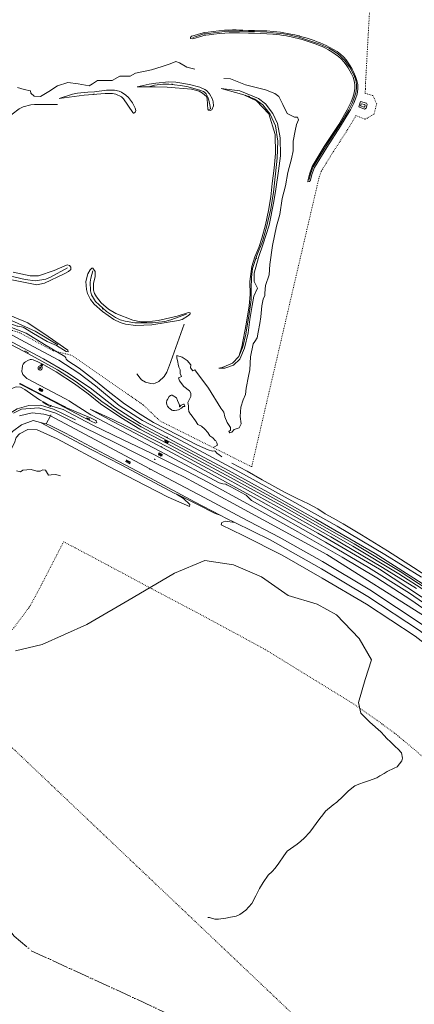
# Model space of a CAD drawing. Header units: metres. Extents: x 64961 to 73789, y 403835 to 410663.
# Tile 86 of 135: x 71247 to 71812, y 406616 to 408023. Entities that reach past the tile are written whole.
import ezdxf

# ---------------------------------------------------------------- set-up
doc = ezdxf.new("R2010")
doc.units = ezdxf.units.M
doc.linetypes.add('ACAD_ISO05W100', pattern=[33, 24, -3, 0, -3, 0, -3])
doc.linetypes.add('PERCEELGRENS', pattern=[2.5, 1, -1.5])
for name, color, linetype, lineweight in [('B-GEO-OG-BEEK-G', 253, 'Continuous', 0), ('B-GEO-OG-GRENS_burggem-G', 253, 'ACAD_ISO05W100', 0), ('B-GEO-OG-GRENS_perceel-G', 253, 'PERCEELGRENS', 0), ('B-GEO-OG-OVLIJNOBJ-G', 253, 'Continuous', 0), ('B-GEO-OG-RASTER-G', 253, 'WZE_AFRASTERING', 0), ('B-GEO-OG-SLOOT_kant-G', 253, 'Continuous', 0), ('B-GEO-OG-TALUD-S', 253, 'Continuous', 0), ('B-GEO-OG-VERH_gesl-S', 253, 'Continuous', 0), ('B-GEO-OG-VERH_kntgesl-G', 253, 'Continuous', 0), ('B-GEO-OG-VERH_kntopen-G', 253, 'Continuous', 0), ('B-GEO-OG-VERH_open-S', 253, 'Continuous', 0)]:
    doc.layers.add(name, color=color, linetype=linetype, lineweight=lineweight)
doc.linetypes.add('WZE_AFRASTERING', pattern='A,9,-1.72,[205,WZE.shx,S=0.155,R=0,X=0,Y=0],-3.28', length=14)

# ---------------------------------------------------------------- blocks, each defined once
blk = doc.blocks.new('S04')
at = {"color": 0}
for p, q in [((0, 0.5), (0.5, 0.5)), ((0, 0.3), (1, 0.3)), ((0, 0), (0.5, 0)), ((0, -0.3), (1, -0.3)), ((0, -0.5), (0.5, -0.5))]:
    blk.add_line(p, q, dxfattribs=at)
blk = doc.blocks.new('S014')
at = {"color": 0}
for p, q in [((0, -0.8), (4.2, 1.7)), ((0, 0.6), (1.8, 1.7)), ((5.1, -1.5), (0, 1.4)), ((2.6, -1.5), (0, 0)), ((1.1, -1.5), (6.1, 1.4)), ((6.1, -0.8), (1.9, 1.7)), ((3.5, -1.5), (6.1, 0)), ((6.1, 0.7), (4.4, 1.7))]:
    blk.add_line(p, q, dxfattribs=at)
blk = doc.blocks.new('S024')
at = {"color": 0}
for p, q in [((0, 1.2), (6.7, 1.2)), ((0, 0), (6.7, 0)), ((0.2, 1.2), (0.2, 0)), ((1.2, 1.5), (1.2, 1.2)), ((1.2, 0), (1.2, -1.2)), ((2.3, 1.2), (2.3, 0)), ((3.3, 1.5), (3.3, 1.2)), ((3.3, 0), (3.3, -1.2)), ((4.4, 1.2), (4.4, 0)), ((5.4, 1.5), (5.4, 1.2)), ((5.4, 0), (5.4, -1.2)), ((6.5, 1.2), (6.5, 0)), ((0, -1.2), (6.7, -1.2)), ((0.2, -1.2), (0.2, -1.5)), ((2.3, -1.2), (2.3, -1.5)), ((4.4, -1.2), (4.4, -1.5)), ((6.5, -1.2), (6.5, -1.5))]:
    blk.add_line(p, q, dxfattribs=at)
blk = doc.blocks.new('S022')
at = {"color": 0}
for p, q in [((0, 1.2), (0.3, 1.2)), ((0.3, -2.3), (0.3, 2.3)), ((0.3, 2.1), (1.5, 2.1)), ((0.3, 0), (1.5, 0)), ((1.5, -2.3), (1.5, 2.3)), ((1.5, 1.1), (1.8, 1.1)), ((0, -1.1), (0.3, -1.1)), ((0.3, -2.1), (1.5, -2.1)), ((1.5, -1), (1.8, -1))]:
    blk.add_line(p, q, dxfattribs=at)
blk = doc.blocks.new('S016')
at = {"color": 0, "linetype": 'Continuous'}
for points in [[(0, -0.4), (2.6, 1.1)], [(2.6, -1.2), (0, 0.4)], [(5.1, -1.2), (1.1, 1.1)], [(1.1, -1.2), (5.1, 1.1)], [(6.2, -0.4), (3.5, 1.1)], [(3.5, -1.2), (6.2, 0.4)]]:
    blk.add_lwpolyline(points, dxfattribs=at)

msp = doc.modelspace()

# ---------------------------------------------------------------- linework, layer by layer
at = {"layer": 'B-GEO-OG-BEEK-G'}
for points in [[(71493.281, 408000), (71493.173, 407999.969), (71491.678, 407998.135), (71491.65, 407996.604), (71494.737, 407995.918), (71507.863, 408000)], [(71551.693, 408008.809), (71546.267, 408008.7), (71540.195, 408008.357), (71532.081, 408007.605), (71523.858, 408006.642), (71516.625, 408005.684), (71511.479, 408004.95), (71509.52, 408004.657), (71493.281, 408000)], [(71507.863, 408000), (71511.497, 408001.13), (71513.349, 408001.368), (71518.215, 408001.967), (71525.063, 408002.757), (71532.859, 408003.567), (71540.569, 408004.227), (71546.637, 408004.576), (71552.043, 408004.726)], [(71647.373, 408000), (71646.711, 408000.179), (71640.854, 408001.614), (71634.978, 408002.904), (71630.01, 408003.881), (71625.024, 408004.751), (71620.009, 408005.513), (71614.952, 408006.163), (71609.842, 408006.698), (71600.929, 408007.36), (71591.964, 408007.769), (71583.086, 408008.021), (71574.437, 408008.21), (71566.156, 408008.434), (71561.431, 408008.606), (71556.678, 408008.755), (71551.693, 408008.809)], [(71552.043, 408004.726), (71556.998, 408004.728), (71561.713, 408004.636), (71574.53, 408004.271), (71583.031, 408004.019), (71591.766, 408003.696), (71600.598, 408003.256), (71609.391, 408002.651), (71614.335, 408002.214), (71619.23, 408001.689), (71624.082, 408001.06), (71628.9, 408000.308), (71630.55, 408000)], [(71630.55, 408000), (71633.69, 407999.414), (71639.495, 407998.119), (71645.271, 407996.626), (71651.018, 407994.97), (71656.738, 407993.19), (71662.43, 407991.322), (71666.788, 407989.842), (71671.119, 407988.303), (71675.412, 407986.673), (71679.657, 407984.922), (71683.841, 407983.021), (71688.92, 407980.418), (71693.844, 407977.518), (71698.567, 407974.3), (71703.044, 407970.745), (71707.229, 407966.835), (71710.697, 407963.024), (71713.892, 407958.971), (71716.812, 407954.733), (71719.454, 407950.37), (71721.816, 407945.94), (71724, 407941.158), (71725.672, 407936.217), (71726.643, 407930.971), (71726.722, 407925.269), (71725.72, 407918.963), (71723.701, 407912.384), (71721.109, 407905.902), (71718.529, 407900.3), (71716.551, 407896.364), (71715.761, 407894.877), (71703.741, 407873.807), (71682.874, 407842.408), (71665.582, 407813.567), (71661.657, 407802.906), (71659.722, 407795.1), (71659.473, 407791.966), (71661.513, 407792.036)], [(71661.513, 407792.036), (71663.191, 407793.928), (71664.845, 407802.207), (71668.702, 407812.032), (71686.699, 407841.013), (71706.109, 407871.446), (71719.428, 407893.135), (71720.23, 407894.602), (71722.244, 407898.492), (71724.881, 407904.04), (71727.554, 407910.479), (71729.673, 407917.042), (71730.875, 407924.255), (71730.718, 407930.744), (71729.486, 407936.711), (71727.463, 407942.355), (71724.931, 407947.877), (71722.548, 407952.599), (71719.956, 407957.283), (71717.109, 407961.836), (71713.961, 407966.164), (71710.464, 407970.174), (71706.071, 407974.233), (71701.271, 407977.835), (71696.156, 407981.048), (71690.821, 407983.94), (71685.36, 407986.578), (71681.152, 407988.462), (71676.921, 407990.244), (71672.663, 407991.928), (71668.376, 407993.521), (71664.055, 407995.028), (71658.323, 407996.886), (71652.538, 407998.603), (71647.373, 408000)], [(71732.205, 407898.77), (71734.711, 407906.652), (71743.075, 407904.137), (71744.029, 407902.095), (71742.78, 407897.058), (71740.334, 407895.612), (71732.205, 407898.77)]]:
    msp.add_lwpolyline(points, dxfattribs=at)
at = {"layer": 'B-GEO-OG-GRENS_burggem-G'}
msp.add_lwpolyline([(71049.915, 406975.412), (71135.43, 406884.51), (71156.67, 406858.02), (71178.06, 406825.19), (71225.66, 406731.39), (71239.4, 406713.93), (71263.99, 406692.91), (71465.51, 406600.06), (71482.93, 406587.13), (71617.53, 406485.14), (71858, 406328.44), (72000, 406250.551)], dxfattribs=at)
at = {"layer": 'B-GEO-OG-GRENS_perceel-G'}
for points in [[(71745.54, 408000), (71762.851, 408311.68), (71763.59, 408322.026), (71763.33, 408332.066), (71763.498, 408337.317), (71763.503, 408342.538), (71763.297, 408347.885), (71762.823, 408353.273), (71762.015, 408358.744)], [(71112.623, 407619.002), (71247.452, 407575.984), (71295.228, 407550.269), (71322.105, 407543.677), (71424.057, 407472.863), (71447.831, 407450.076), (71579.022, 407384.484), (71675.647, 407799.067), (71678.714, 407807.291), (71695.715, 407834.816), (71716.19, 407866.349), (71728.13, 407886.407), (71741.515, 407881.207), (71754.087, 407888.642), (71757.754, 407903.431), (71752.391, 407914.91), (71740.909, 407918.362), (71741.901, 407924.469), (71741.804, 407932.735), (71745.54, 408000)], [(71141.174, 407073.539), (71151.42, 407078.6), (71185.6, 407101.673), (71204.84, 407118.224), (71220.437, 407132.891), (71238.725, 407154.019), (71262.256, 407185.644), (71279.416, 407217.732), (71300.531, 407258.845), (71310.121, 407277.269), (71326.483, 407268.774), (71373.886, 407243.615), (71436.554, 407209.965), (71498.639, 407177.244), (71562.563, 407142.907), (71598.975, 407123.007), (71722.398, 407047.107), (71758.716, 407021.961), (71785.511, 407002.175), (71788.129, 407000)], [(71218.685, 407000), (71696.75, 406546.43)], [(71788.129, 407000), (71813.377, 406979.023), (71854.273, 406942.46), (71883.53, 406914.117), (71915.756, 406880.982), (71942.358, 406851.012), (71954.959, 406835.132), (71980.677, 406801.705), (72000, 406774.37)]]:
    msp.add_lwpolyline(points, dxfattribs=at)
at = {"layer": 'B-GEO-OG-OVLIJNOBJ-G'}
for points in [[(71276.968, 407913.632), (71288.92, 407920.928), (71301.392, 407928.896), (71316.288, 407933.792), (71331.096, 407931.648), (71346.528, 407929.12), (71351.432, 407931.84), (71358.76, 407936.352), (71365.368, 407936.704), (71379.712, 407936.768), (71390.432, 407942.72), (71405.208, 407942.88), (71412.744, 407946.944), (71435.944, 407952.032), (71451.24, 407956.736), (71462.392, 407960.256), (71470.504, 407963.744), (71475.776, 407961.632), (71486.408, 407955.648), (71497.544, 407952.8)], [(71516.575, 407895.291), (71516.64, 407894.4), (71519.8, 407893.6), (71522.028, 407894.482), (71524.272, 407900.256), (71524.095, 407906.039), (71522.969, 407909.973), (71518.808, 407917.536), (71514.578, 407922.228), (71511.952, 407923.872), (71504.751, 407926.832), (71489.984, 407930.752), (71470.43, 407934.182), (71460.648, 407934.592), (71441.916, 407932.872), (71432.64, 407931.2), (71415.283, 407927.522), (71431.652, 407927.602)], [(71516.575, 407895.291), (71519.224, 407895.52), (71519.955, 407896.272), (71519.72, 407899.296), (71517.911, 407908.355), (71516.416, 407912.864), (71514.106, 407917.55), (71512.28, 407919.488), (71510.01, 407920.946), (71505.136, 407922.752), (71486.348, 407927.809), (71476.824, 407929.536), (71460.445, 407931.378), (71452.23, 407931.502), (71440.16, 407929.824), (71431.652, 407927.602)], [(71561.208, 407440.096), (71564.128, 407446.112), (71562.608, 407456.608), (71563.432, 407469.504), (71567.072, 407480.352), (71570.4, 407487.744), (71571.264, 407496.672), (71574.44, 407513.824), (71576.616, 407522.848), (71577.424, 407541.536), (71580.992, 407560.192), (71583.336, 407563.68), (71586.848, 407568.992), (71588.216, 407576.768), (71590.712, 407589.376), (71591.968, 407598.72), (71593.552, 407614.528), (71595.648, 407624), (71597.976, 407629.152), (71597.744, 407632.448), (71599.016, 407643.392), (71604.104, 407659.072), (71605.144, 407673.536), (71608.832, 407700.704), (71614.616, 407728.608), (71619.216, 407745.216), (71622.824, 407767.808), (71627.328, 407785.856), (71630.52, 407804.928), (71635.904, 407824.544), (71638.128, 407836.256), (71638.24, 407850.048), (71641.224, 407864.768), (71643.296, 407873.664), (71646.104, 407880.544), (71644.616, 407884.224), (71640.264, 407884.16), (71629.856, 407889.28), (71623.624, 407902.208), (71617.816, 407913.888), (71612.128, 407917.856), (71598.656, 407923.232), (71570.336, 407930.592), (71548.792, 407939.04), (71539.104, 407939.328)], [(71243.992, 407926.464), (71253.856, 407923.648), (71263.037, 407921.913), (71263.288, 407918.592), (71268.112, 407914.144), (71276.968, 407913.632)], [(71303.65, 407910.731), (71322.872, 407917.024), (71330.086, 407918.683), (71344.952, 407919.936), (71354.504, 407920.416), (71371.448, 407922.56), (71383.008, 407922.56), (71389.776, 407921.184), (71393.144, 407919.667), (71399.168, 407915.424), (71402.699, 407912.134), (71408.72, 407904.544), (71412.391, 407897.234), (71413.28, 407893.536), (71412.736, 407891.904), (71410.723, 407889.721), (71409.792, 407889.824), (71409.216, 407890.976), (71395.888, 407910.336), (71392.935, 407913.39), (71385, 407916.96), (71379.808, 407917.882), (71369.424, 407918.112), (71339.648, 407915.392), (71303.65, 407910.731)], [(71431.652, 407927.602), (71441.04, 407927.648), (71458.44, 407927.187), (71493.184, 407924.16), (71503.717, 407921.313), (71508.768, 407918.56), (71514.294, 407913.51), (71515.488, 407910.24), (71516.575, 407895.291)], [(71560.448, 407542.08), (71551.696, 407532.736), (71536.864, 407526.24), (71532.057, 407525.417), (71540.512, 407525.344), (71552.984, 407529.568), (71562.192, 407538.432), (71568.848, 407554.24), (71573.904, 407575.808), (71576.248, 407594.88), (71579.728, 407615.072), (71582.336, 407628.512), (71587.152, 407639.84), (71582.72, 407649.472), (71582.824, 407661.184), (71588.832, 407683.456), (71595.584, 407703.008), (71604.232, 407729.632), (71610.68, 407763.552), (71613.488, 407781.184), (71617.28, 407807.232), (71620.36, 407828.704), (71619.56, 407854.752), (71615.992, 407875.072), (71609.192, 407889.376), (71598.6, 407903.168), (71588.608, 407910.656), (71562.128, 407921.696), (71535.173, 407925.229), (71567.952, 407916), (71585.768, 407907.392), (71603.672, 407889.12), (71612.808, 407859.36), (71613.184, 407832.32), (71611.328, 407811.072), (71608.416, 407789.376), (71606.28, 407770.368), (71603.16, 407750.688), (71598.672, 407730.4), (71593.672, 407711.008), (71589.032, 407697.92), (71583.72, 407684.672), (71579.304, 407670.56), (71576.504, 407649.184), (71576.808, 407630.688), (71575.544, 407614.304), (71571.336, 407588.16), (71565.12, 407555.904), (71560.448, 407542.08)], [(71560.448, 407542.08), (71566.52, 407555.904), (71570.576, 407573.92), (71575.536, 407602.912), (71578.328, 407622.944), (71578.176, 407639.04), (71578.664, 407655.136), (71580.368, 407668.032), (71586.36, 407686.4), (71594.408, 407706.4), (71600.36, 407727.008), (71606.512, 407753.184), (71610.424, 407776.8), (71613.04, 407803.232), (71615.488, 407825.76), (71616.232, 407849.696), (71613.048, 407871.744), (71605.496, 407888.288), (71595.192, 407901.792), (71583.504, 407909.728), (71569.744, 407915.68)], [(71301.6, 407902.08), (71268.736, 407902.24), (71263.265, 407901.837), (71252.528, 407898.88), (71246.737, 407896.057), (71236.56, 407888.224), (71230.852, 407882.053), (71228.672, 407878.432), (71225.915, 407871.755), (71222.64, 407857.984), (71220.863, 407845.043), (71220.931, 407843.893)], [(70779.408, 407834.912), (70793.704, 407813.056), (70801.288, 407804.8), (70817.496, 407794.272), (70851.784, 407774.624), (70907.64, 407742.816), (70945.768, 407721.376), (71003.328, 407690.048), (71074.696, 407655.008), (71127.064, 407632.224), (71159.248, 407621.952), (71198.072, 407608.544), (71235.528, 407593.792), (71269.712, 407578.56), (71301.656, 407558.752)], [(71065.848, 407801.344), (71061.032, 407782.976), (71054.544, 407755.84), (71054.034, 407748.685), (71058.688, 407734.336), (71063.939, 407726.675), (71077.144, 407715.232), (71105.248, 407699.488), (71163.72, 407677.44), (71217.832, 407660.896), (71254.984, 407652.064), (71270.016, 407650.464), (71284.639, 407652.665), (71291.448, 407655.52), (71315.648, 407668.64)], [(70996.264, 407773.12), (70974.632, 407739.04), (70964.664, 407728.864), (70955.904, 407725.024), (70949.44, 407724.8), (70978.008, 407712.608), (71028.768, 407685.6), (71078.264, 407661.792), (71123.56, 407638.912), (71161.12, 407628.864), (71205.664, 407612.032), (71258.784, 407590.048), (71288.224, 407570.496), (71316.112, 407551.392), (71316.824, 407548.736), (71313.848, 407549.216), (71299.832, 407557.696), (71286.696, 407563.648), (71267.104, 407575.168), (71252.454, 407584.086), (71244.56, 407585.568), (71243.879, 407585.511), (71132.496, 407624.48)], [(71231.496, 407652.672), (71271.648, 407644.352), (71282.608, 407646.784), (71310.888, 407660.416), (71317.264, 407663.616), (71320.448, 407666.304), (71320.568, 407669.792), (71318.744, 407672.384), (71314.992, 407673.056), (71296.624, 407664.96), (71274.456, 407657.632), (71262.403, 407657.424), (71238.152, 407662.624)], [(71352.064, 407668.512), (71350.718, 407668.489), (71347.928, 407665.92), (71344.729, 407660.459), (71342.152, 407649.408), (71342.855, 407637.908), (71344.316, 407632.137), (71348.424, 407623.68), (71353.653, 407616.975), (71365.728, 407606.496), (71382.039, 407595.152), (71391.08, 407590.816), (71398.463, 407588.493), (71413.448, 407586.592), (71436.512, 407587.456), (71474.312, 407593.536), (71479.415, 407595.168), (71488.928, 407600.576), (71491.216, 407603.101), (71490.952, 407604.32), (71488.872, 407605.216), (71472.392, 407599.968), (71445.344, 407593.696), (71429.004, 407591.478), (71420.78, 407591.5), (71408.96, 407594.016), (71384.624, 407603.392), (71374.4, 407609.984), (71363.92, 407618.912), (71356.969, 407627.359), (71354.344, 407632.352), (71352.887, 407636.979), (71352.664, 407646.304), (71355.152, 407656.416), (71355.416, 407663.552), (71352.064, 407668.512)], [(71486.072, 407602.624), (71463.328, 407594.304), (71454.881, 407592.098), (71437.36, 407590.4), (71412.16, 407590.432), (71398.135, 407592.468), (71391.24, 407594.592), (71384.205, 407597.835), (71371.392, 407606.336), (71355.912, 407620.64), (71350.061, 407630.392), (71348.576, 407635.744), (71348.116, 407648.15), (71349.24, 407654.24), (71352.088, 407664.704)], [(71192.728, 407583.008), (71237.384, 407562.08), (71281.472, 407538.88), (71314.328, 407519.68), (71348.2, 407497.216), (71383.56, 407469.632), (71419.584, 407446.496), (71468.304, 407420.512), (71545.984, 407379.04), (71601.944, 407348.32), (71670.6, 407309.696), (71755.44, 407260.768), (71850.584, 407199.904), (71908.08, 407156.672), (71943.988, 407128.667), (71960.968, 407113.536), (72000, 407076.228)], [(71536.592, 407398.688), (71534.184, 407400.768), (71532.344, 407401.536), (71529.096, 407404.096), (71526.76, 407406.784), (71525.264, 407407.072), (71522.896, 407406.976), (71517.056, 407408.896), (71501.432, 407415.616), (71473.848, 407429.632), (71438.504, 407447.968), (71419.672, 407459.52), (71397.368, 407474.336), (71373.664, 407492.512), (71353.168, 407509.408), (71332.296, 407525.344), (71315.944, 407536.128), (71313.712, 407538.4), (71313.344, 407540.352), (71311.744, 407542.144), (71282.92, 407559.424), (71256.712, 407575.424), (71227.032, 407586.784)], [(71414.624, 407517.312), (71419.48, 407511.008), (71421.73, 407508.816), (71427.416, 407505.632), (71434.811, 407503.333), (71438.488, 407503.296), (71441.163, 407503.88), (71446.32, 407506.528), (71453.832, 407513.664), (71457.656, 407519.968), (71460.784, 407527.36), (71461.056, 407528.416), (71482.416, 407588.096)], [(71821.68, 407226.624), (71769.432, 407258.976), (71701.056, 407299.424), (71636.408, 407335.872), (71562.288, 407376.768), (71471.648, 407425.44), (71423.112, 407450.848), (71389.76, 407472.128), (71355.616, 407500.128), (71331.992, 407518.272), (71303.4, 407536.96), (71273.96, 407552.416), (71230.312, 407575.712)], [(71254.584, 407550.144), (71259.856, 407547.456)], [(71524.856, 407412.416), (71529.992, 407415.296), (71529.392, 407418.56), (71527.728, 407421.568), (71526.992, 407422.208), (71523.44, 407425.696), (71519.24, 407428.832), (71516.448, 407433.408), (71512.008, 407438.048), (71507.08, 407442.368), (71501.936, 407445.12), (71498.872, 407450.048), (71492.456, 407458.592), (71491.328, 407459.616), (71489.032, 407463.712), (71488.48, 407467.52), (71488.576, 407471.488), (71487.84, 407476.608), (71491.944, 407485.056), (71491.944, 407489.6), (71490.128, 407493.184), (71482.072, 407499.424), (71475.864, 407507.168), (71474.208, 407511.808), (71478.784, 407513.696), (71476.936, 407518.016), (71476.6, 407523.136), (71474.736, 407526.976), (71474.144, 407531.104), (71473.4, 407533.92), (71472.24, 407540.256), (71472.144, 407543.392), (71479.552, 407541.12), (71486.72, 407536.64), (71492.24, 407530.016), (71491.728, 407525.824), (71495.072, 407521.76), (71497.656, 407522.912), (71517.136, 407496.832), (71534.888, 407468.32), (71539.008, 407462.4), (71540.704, 407455.776), (71544.08, 407448.032), (71548.752, 407440.704), (71548.56, 407436.96), (71546.584, 407434.72), (71547.648, 407432.96), (71550.728, 407434.112), (71554.08, 407437.728), (71561.208, 407440.096)], [(71277.817, 407526.295), (71276.645, 407526.941), (71275.616, 407525.214), (71276.784, 407524.568), (71277.817, 407526.295)], [(71471.44, 407482.912), (71473.184, 407479.104), (71474.8, 407475.072), (71475.736, 407472.352), (71475.984, 407470.24), (71476.388, 407470.144), (71477.474, 407471.476), (71478.392, 407472.512), (71480.436, 407473.751), (71481.456, 407474.112), (71481.849, 407474.07), (71482.642, 407473.427), (71483.698, 407471.339), (71483.648, 407470.72), (71481.296, 407470.592), (71478.576, 407468.224), (71474.223, 407466.132), (71472.03, 407465.37), (71468.752, 407464.736), (71466.433, 407464.949), (71464.901, 407465.522), (71461.864, 407467.584), (71460.706, 407468.696), (71458.807, 407471.196), (71457.815, 407473.224), (71457.163, 407476.337), (71457.689, 407479.313), (71458.456, 407480.672), (71461.276, 407484.798), (71462.85, 407486.432), (71463.949, 407486.961), (71464.511, 407486.993), (71465.368, 407486.688), (71471.44, 407482.912)], [(71326.984, 407451.584), (71295.648, 407466.656), (71276.912, 407472.352), (71260.416, 407472.032), (71243.608, 407467.392), (71230.704, 407459.232), (71218.152, 407441.984), (71203.2, 407413.632), (71187.256, 407382.784), (71158.248, 407328.384), (71141.976, 407297.888), (71128.752, 407272.448), (71111.664, 407249.216), (71093.08, 407231.072), (71063.104, 407211.616), (71027.336, 407199.744), (70991.4, 407196.352), (70964.656, 407200.096), (70932.568, 407212.8), (70906.144, 407228.16), (70878.084, 407248.075)], [(71238.616, 407461.024), (71249.96, 407466.72), (71274.944, 407468.96), (71299.12, 407461.152), (71337.584, 407441.696), (71385.144, 407418.4), (71446.096, 407387.424), (71481.848, 407370.304), (71552.768, 407332.064), (71686.32, 407259.136), (71830.024, 407168.416)], [(71291.758, 407471.873), (71291.128, 407470.784), (71280.44, 407476.352), (71280.986, 407477.382)], [(71841.504, 407185.76), (71761.728, 407238.336), (71673.776, 407289.76), (71592.08, 407335.488), (71496.504, 407387.712), (71459.264, 407407.648), (71412.408, 407432.544), (71380.632, 407449.024), (71357.592, 407461.408), (71347.91, 407466.85), (71380.328, 407451.904), (71417.632, 407433.92), (71461.424, 407411.648), (71545.208, 407366.528), (71614.312, 407328.416), (71692.144, 407284.384), (71765.944, 407240.64), (71814.704, 407210.432)], [(71291.219, 407457.119), (71285.158, 407445.845)], [(71292.08, 407458.72), (71291.219, 407457.119)], [(71141.4, 407245.984), (71142.96, 407245.344), (71145.432, 407239.232), (71146.52, 407238.464), (71161.232, 407267.136), (71171.152, 407287.04), (71190.72, 407325.92), (71206.752, 407356.896), (71225.096, 407390.016), (71240.056, 407418.88), (71242.376, 407426.272), (71247.04, 407431.456), (71258.856, 407437.6), (71272.288, 407437.12), (71300.768, 407424.224), (71373.776, 407385.376), (71427.24, 407357.952), (71459.56, 407341.024), (71489.952, 407327.968), (71490.448, 407330.432), (71481.6, 407339.008), (71471.756, 407345.193)], [(71277.182, 407447.958), (71349.496, 407409.056), (71394.344, 407386.144), (71432.448, 407365.92), (71469, 407346.272), (71471.756, 407345.193)], [(71285.158, 407445.845), (71284.992, 407445.536)], [(71305.872, 407371.456), (71304.224, 407371.84), (71298.336, 407373.6), (71292.552, 407372.8), (71288.44, 407372.672), (71284.032, 407379.52), (71280.304, 407380.032), (71276.576, 407378.016), (71271.968, 407378.048), (71263.992, 407380.704), (71257.552, 407380.16), (71251.72, 407379.616), (71248.384, 407377.28), (71242.72, 407378.56)], [(71841.744, 407220.192), (71810.592, 407240.416), (71773.408, 407264.32), (71736.064, 407287.072), (71709.8, 407302.816), (71695.464, 407311.072), (71684.296, 407317.248), (71673.488, 407324.352), (71660.128, 407331.552), (71643.952, 407338.976), (71625.984, 407348.288), (71594.072, 407366.048), (71572.384, 407378.208), (71550.672, 407389.824)], [(71471.756, 407345.193), (71474.152, 407344.256), (71501.392, 407330.752), (71526.664, 407317.6), (71533.898, 407315.42)], [(71977.648, 407000), (71955.552, 407021.696), (71922.839, 407055.279), (71905.304, 407070.72), (71812.92, 407142.368), (71743.304, 407188.384), (71679.816, 407225.536), (71622.584, 407257.984), (71566.976, 407286.08), (71535.56, 407301.76), (71536.256, 407305.12), (71540.952, 407306.848), (71554.976, 407304.848)], [(71241.216, 407121.28), (71279.36, 407130.4), (71343.248, 407159.136), (71409.568, 407197.664), (71468.576, 407232.32), (71512.216, 407250.528), (71553.048, 407244.48), (71593.264, 407227.136), (71631.344, 407200.352), (71672.6, 407188.384), (71700.12, 407172.928), (71732.864, 407139.264), (71750.256, 407108.704), (71741.168, 407080.704), (71731.751, 407047.749), (71734.88, 407032.576), (71748.072, 407019.456), (71763.592, 407005.792), (71768.712, 407000)], [(71768.712, 407000), (71771.912, 406996.64), (71778.056, 406990.72), (71784.328, 406984.8), (71788.256, 406981.024), (71793.088, 406975.584), (71794.72, 406968.224), (71793.936, 406964.128), (71786.832, 406955.808), (71782.64, 406953.824), (71772.624, 406948.928), (71768.6, 406946.176), (71762.352, 406942.72), (71757.952, 406940.16), (71746.144, 406935.552), (71740.488, 406933.6), (71732.184, 406931.104), (71726.616, 406928.64), (71717.304, 406921.44), (71709.272, 406913.216)], [(71709.272, 406913.216), (71700.664, 406905.344), (71695.52, 406901.632), (71684.76, 406892.128), (71680.6, 406887.008), (71676.536, 406881.824), (71662.24, 406862.528), (71654.152, 406853.664), (71649.216, 406849.536), (71644.24, 406845.28), (71634.368, 406838.752), (71629.696, 406835.392), (71625.096, 406828.448), (71617.96, 406818.112), (71612.776, 406810.944), (71608.56, 406806.304), (71602.56, 406800.672), (71595.28, 406790.24), (71590.224, 406781.984), (71585.152, 406771.232), (71579.352, 406760.416), (71570.68, 406751.04), (71562.256, 406744.544), (71556.872, 406742.368), (71548.544, 406740.672), (71541.968, 406739.488), (71531.472, 406738.016), (71526.344, 406738.176), (71518.768, 406740.448), (71516.4, 406740.608)]]:
    msp.add_lwpolyline(points, dxfattribs=at)
at = {"layer": 'B-GEO-OG-RASTER-G'}
msp.add_lwpolyline([(71277.951, 407530.055), (71277.142, 407528.623)], dxfattribs=at)
at = {"layer": 'B-GEO-OG-SLOOT_kant-G'}
for points in [[(71494.816, 407997.946), (71501.187, 408000)], [(71501.187, 408000), (71510.617, 408003.04), (71512.5, 408003.297), (71517.449, 408003.95), (71524.412, 408004.816), (71532.338, 408005.715), (71540.176, 408006.464), (71546.318, 408006.884), (71551.792, 408007.099), (71556.811, 408007.157), (71561.589, 408007.11), (71566.34, 408007.006), (71574.527, 408006.798), (71583.084, 408006.529), (71591.872, 408006.154), (71600.755, 408005.63), (71609.593, 408004.912), (71614.662, 408004.387), (71619.677, 408003.769), (71624.648, 408003.045), (71629.584, 408002.2), (71634.492, 408001.222), (71639.766, 408000)], [(71639.766, 408000), (71640.396, 407999.854), (71646.272, 407998.306), (71652.123, 407996.612), (71657.947, 407994.806), (71663.745, 407992.922), (71668.051, 407991.478), (71672.334, 407989.98), (71676.585, 407988.4), (71680.793, 407986.709), (71684.951, 407984.877), (71690.199, 407982.276), (71695.293, 407979.369), (71700.176, 407976.129), (71704.793, 407972.529), (71709.089, 407968.541), (71712.584, 407964.685), (71715.788, 407960.569), (71718.71, 407956.261), (71721.354, 407951.824), (71723.727, 407947.325), (71726.031, 407942.254), (71727.797, 407937.025), (71728.818, 407931.476), (71728.889, 407925.446), (71727.804, 407918.772), (71725.692, 407911.968), (71722.996, 407905.269), (71720.32, 407899.484)], [(71734.54, 407900.341), (71735.577, 407903.415), (71740.869, 407902.205), (71741.302, 407900.463), (71739.625, 407898.365), (71734.54, 407900.341)], [(71720.32, 407899.484), (71718.271, 407895.42), (71717.454, 407893.886), (71705.147, 407873.213), (71684.734, 407841.774), (71666.982, 407813.035), (71663.174, 407802.825), (71661.338, 407794.946)]]:
    msp.add_lwpolyline(points, dxfattribs=at)
at = {"layer": 'B-GEO-OG-VERH_kntgesl-G'}
for points in [[(71830.16, 407209.568), (71791.288, 407234.752), (71725.72, 407274.24), (71627.624, 407329.92), (71550.56, 407372.48), (71466.192, 407417.728), (71458.64, 407421.632), (71420.976, 407441.536), (71393.704, 407457.824), (71365.016, 407477.6), (71347.272, 407491.616), (71327.888, 407506.112), (71301.384, 407523.232), (71274.736, 407538.016), (71252.848, 407549.664), (71224.464, 407564.32)], [(71838.688, 407180.416), (71804.56, 407203.84), (71745.952, 407240.8), (71684.456, 407276.608), (71620.84, 407312.8), (71578.888, 407336.288), (71573, 407342.08), (71571.192, 407343.744), (71570.296, 407344.32), (71549.232, 407355.936), (71543.608, 407358.816), (71542.096, 407359.52), (71538.008, 407360.256), (71532.632, 407361.44), (71455.776, 407402.4), (71402.288, 407430.656), (71351.088, 407457.728), (71348.896, 407458.88), (71320.208, 407477.568), (71317.896, 407478.944), (71312.688, 407481.792), (71257.528, 407510.784), (71251.672, 407516.416), (71250.464, 407520.895), (71250.728, 407525.28), (71251.169, 407527.975), (71251.602, 407529.287), (71252.528, 407531.232), (71254.246, 407533.522), (71255.642, 407534.738), (71258.944, 407536.608), (71262.35, 407537.679), (71264.073, 407537.83), (71266.552, 407537.376), (71273.278, 407534.735), (71277.01, 407532.642)], [(71281.932, 407530.017), (71280.498, 407530.789), (71278.884, 407531.634), (71277.01, 407532.642)], [(71281.932, 407530.017), (71299.456, 407520.256), (71325.76, 407503.232), (71345.072, 407488.864), (71363.008, 407474.656), (71391.88, 407454.784), (71419.312, 407438.4), (71457.024, 407418.464), (71464.52, 407414.56), (71548.824, 407369.312), (71625.864, 407326.816), (71723.864, 407271.168)], [(71280.986, 407477.382), (71277.4, 407479.392), (71276.816, 407479.744), (71275.304, 407480.544), (71274.064, 407481.344), (71254.879, 407494.919), (71248.344, 407498.304), (71242.368, 407498.752), (71233.952, 407495.488), (71229.505, 407488.544), (71219.632, 407469.408), (71206.832, 407446.112), (71206.639, 407445.808)], [(71349.424, 407449.888), (71355.568, 407446.88), (71357.576, 407447.712), (71357.728, 407448.48), (71356.872, 407450.176), (71356.448, 407450.432), (71355.24, 407450.944), (71347.68, 407454.752), (71346.312, 407455.424), (71342.848, 407456.928), (71319.024, 407466.944), (71313.416, 407469.344), (71311.208, 407470.464), (71308.344, 407472.064), (71248.16, 407503.744), (71247.504, 407503.648), (71247.728, 407503.008), (71248.256, 407502.784), (71268.6, 407492.032), (71337.384, 407455.968), (71349.424, 407449.888)], [(71280.986, 407477.382), (71286.735, 407474.16), (71291.592, 407471.936), (71291.758, 407471.873)], [(71572.12, 407332.256), (71516.424, 407362.432), (71486.544, 407378.048), (71452.128, 407395.584), (71434.312, 407404.384), (71395.336, 407422.976), (71351.2, 407444.64), (71316.856, 407462.368), (71309.648, 407466.158), (71293.504, 407471.2), (71292.44, 407471.616), (71291.758, 407471.873)], [(71572.12, 407332.256), (71645.088, 407291.488), (71708.272, 407255.168), (71757.912, 407225.664), (71806.464, 407194.464), (71834.768, 407174.944), (71886.52, 407136.128), (71946.616, 407085.92), (71985.736, 407049.664), (72000, 407035.104)], [(71723.864, 407271.168), (71789.328, 407231.744), (71828.112, 407206.624), (71846.112, 407194.048), (71911.344, 407144.896), (71930.822, 407129.577), (71967.888, 407096.672), (72000, 407065.888)]]:
    msp.add_lwpolyline(points, dxfattribs=at)
at = {"layer": 'B-GEO-OG-VERH_kntopen-G'}
msp.add_lwpolyline([(71278.723, 407527.69, -6.41462481), (71277.16, 407528.568)], format="xyb", dxfattribs=at)
for points in [[(71277.16, 407528.568), (71278.884, 407531.634)], [(71280.498, 407530.789), (71278.723, 407527.69)], [(71141.4, 407245.984), (71150.584, 407259.36), (71160.68, 407279.808), (71177.696, 407319.456), (71204.808, 407371.456), (71221.68, 407405.632), (71237.144, 407435.104), (71249.808, 407444.416), (71266.464, 407450.784), (71277.182, 407447.958)], [(71291.219, 407457.119), (71291.096, 407457.184), (71282.064, 407459.904), (71265.232, 407461.472), (71247.056, 407457.504)], [(71291.219, 407457.119), (71440.584, 407377.92), (71511.208, 407340.416), (71565.512, 407311.776), (71618.248, 407283.712), (71680.16, 407249.344), (71748.152, 407208.768), (71824.184, 407158.4), (71882.744, 407115.872), (71927.128, 407078.56), (71974.568, 407034.752), (72000, 407008.77)], [(71277.182, 407447.958), (71285.04, 407445.888), (71285.158, 407445.845)], [(71285.158, 407445.845), (71290.104, 407444.032), (71312.784, 407432.544), (71370.24, 407401.888), (71434.2, 407368.256), (71497.488, 407334.336), (71533.898, 407315.42)], [(71533.898, 407315.42), (71543.192, 407310.592), (71554.976, 407304.848)], [(71554.976, 407304.848), (71605.296, 407280.32), (71678.888, 407238.816), (71745.2, 407199.104), (71818.92, 407150.752), (71891.36, 407094.816), (71976.76, 407016.608), (71992.152, 407000)]]:
    msp.add_lwpolyline(points, dxfattribs=at)

# ---------------------------------------------------------------- block references
at = {"layer": 'B-GEO-OG-TALUD-S'}
for p, rotation in [((71465.139, 407930.85), 83.58357148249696), ((71353.638, 407916.67), 95.21886077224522), ((71575.091, 407913.367), 66.60803436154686), ((71585.204, 407682.857), 341.9328291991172), ((71366.217, 407611.117), 227.2608515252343), ((71366.437, 407610.91), 227.2608515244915), ((71457.891, 407426.066), 61.92751306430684), ((71449.838, 407412.656), 62.01584113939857), ((71440.566, 407395.565), 244.5299795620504), ((71433.903, 407381.462), 242.0609305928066)]:
    msp.add_blockref('S04', p, dxfattribs=dict(at, rotation=rotation))
at = {"layer": 'B-GEO-OG-VERH_gesl-S'}
for name, p, rotation in [('S014', (71274.834, 407495.696), 332.2814983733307), ('S016', (71454.354, 407421.894), 332.2814983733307), ('S014', (71445.608, 407403.255), 332.1533778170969)]:
    msp.add_blockref(name, p, dxfattribs=dict(at, rotation=rotation))
at = {"layer": 'B-GEO-OG-VERH_open-S'}
for name, p, rotation in [('S022', (71345.513, 407453.852), 243.0763746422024), ('S024', (71405.31, 407390.029), 152.2814983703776)]:
    msp.add_blockref(name, p, dxfattribs=dict(at, rotation=rotation))

doc.saveas('drawing.dxf')
